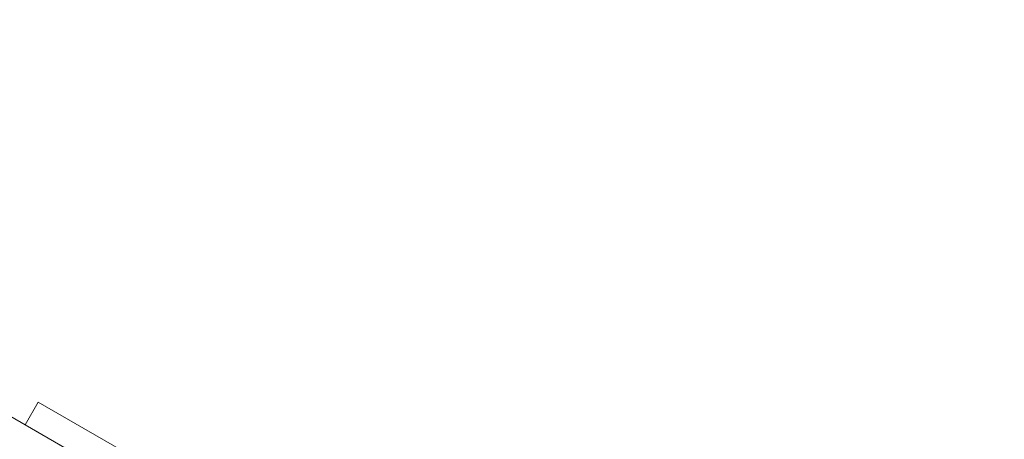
# Model space of a CAD drawing. Header units: inches. Extents: x 1 to 109, y 1 to 85.
# Tile 36 of 256: x 77.1583 to 77.2207, y 34.1587 to 34.1853. Entities that reach past the tile are written whole.
import ezdxf

# ---------------------------------------------------------------- set-up
doc = ezdxf.new("R2010")
doc.units = ezdxf.units.IN
doc.header["$MEASUREMENT"] = 0
doc.linetypes.add('CENTERX2', pattern=[0.8, 0.5, -0.1, 0.1, -0.1])
doc.layers.add('FORMAT', color=7, linetype='Continuous')

msp = doc.modelspace()

# ---------------------------------------------------------------- linework, layer by layer
at = {"color": 7, "linetype": 'Continuous', "lineweight": 15, "ltscale": 5}
for p, q in [((77.379309, 34.032251), (77.047335, 34.223916)), ((77.047338, 34.223914), (77.379314, 34.032248)), ((77.159521, 34.16107), (77.158687, 34.159626)), ((77.15952, 34.16107), (77.158687, 34.159627)), ((77.159521, 34.16107), (77.15952, 34.16107)), ((77.15952, 34.16107), (77.170747, 34.154588)), ((77.170747, 34.154588), (77.159521, 34.16107)), ((77.158687, 34.159626), (77.158687, 34.159627)), ((77.158687, 34.159627), (77.169914, 34.153145)), ((77.169914, 34.153145), (77.158687, 34.159626))]:
    msp.add_line(p, q, dxfattribs=at)
at = {"layer": 'FORMAT', "color": 1, "linetype": 'CENTERX2', "lineweight": 0, "ltscale": 5}
msp.add_arc((85.378309, 29.581938), 15.99046, 150.7742767, 267.7758152, dxfattribs=at)

doc.saveas('drawing.dxf')
